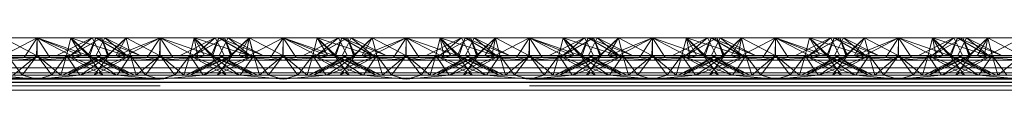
# Paper-space layout 'Layout1' of a CAD drawing. Extents: x -2 to 1033, y -36 to 596.
# Tile 145 of 182: x 702.335 to 704.335, y 505.29 to 505.396. Entities that reach past the tile are written whole.
import ezdxf

# ---------------------------------------------------------------- set-up
doc = ezdxf.new("R2010")
doc.units = 0
doc.linetypes.add('ACAD_ISO02W100', pattern=[15, 12, -3])
doc.layers.add('SS_1.ET-HALA_TaO-JD-LAVKA-ZEBRIK', color=9, linetype='CONTINUOUS', lineweight=13)

psp = doc.layouts.get("Layout1")

# ---------------------------------------------------------------- linework, layer by layer
at = {"layer": 'SS_1.ET-HALA_TaO-JD-LAVKA-ZEBRIK', "color": 9, "linetype": 'ACAD_ISO02W100', "ltscale": 0.25}
for p, q in [((702.2937, 505.3562), (702.3704, 505.3962)), ((702.3443, 505.3562), (702.3704, 505.3962)), ((702.3964, 505.3562), (702.3704, 505.3962)), ((702.3704, 505.3962), (702.4471, 505.3562)), ((702.3704, 505.3962), (702.4607, 505.3596)), ((702.3704, 505.3604), (702.3704, 505.3962)), ((702.4304, 505.3604), (702.4393, 505.3962)), ((702.4393, 505.3962), (702.4332, 505.3715)), ((702.4388, 505.3604), (702.501, 505.3962)), ((702.4388, 505.3604), (702.4825, 505.3962)), ((702.4393, 505.3962), (702.4607, 505.3596)), ((702.4393, 505.3962), (702.4775, 505.3604)), ((702.4739, 505.3604), (702.4534, 505.3816)), ((702.4656, 505.3878), (702.4907, 505.3797)), ((702.4743, 505.3604), (702.4898, 505.3962)), ((702.4864, 505.3884), (702.4743, 505.3604)), ((702.4898, 505.3962), (702.4775, 505.3604)), ((702.4825, 505.3962), (702.5004, 505.3604)), ((702.4898, 505.3962), (702.4864, 505.3884)), ((702.5509, 505.3604), (702.4898, 505.3962)), ((702.4898, 505.3962), (702.553, 505.3604)), ((702.5798, 505.3604), (702.4898, 505.3962)), ((702.4954, 505.3704), (702.5083, 505.3962)), ((702.5151, 505.3604), (702.501, 505.3962)), ((702.5165, 505.3604), (702.501, 505.3962)), ((702.5083, 505.3962), (702.553, 505.3604)), ((702.5798, 505.3604), (702.5083, 505.3962)), ((702.5514, 505.3962), (702.5151, 505.3604)), ((702.5514, 505.3962), (702.5604, 505.3604)), ((702.6194, 505.3604), (702.5514, 505.3962)), ((702.6194, 505.3604), (702.6204, 505.3962)), ((702.6204, 505.3962), (702.7239, 505.3604)), ((702.6204, 505.3604), (702.6204, 505.3962)), ((702.7325, 505.3962), (702.6609, 505.3604)), ((702.6893, 505.3962), (702.6804, 505.3604)), ((702.751, 505.3962), (702.6883, 505.3604)), ((702.6883, 505.3604), (702.7325, 505.3962)), ((702.751, 505.3962), (702.6888, 505.3604)), ((702.6888, 505.3604), (702.7325, 505.3962)), ((702.6893, 505.3962), (702.7239, 505.3604)), ((702.6893, 505.3962), (702.8009, 505.3604)), ((702.7398, 505.3962), (702.7243, 505.3604)), ((702.7325, 505.3962), (702.7454, 505.3704)), ((702.7398, 505.3962), (702.8009, 505.3604)), ((702.7398, 505.3962), (702.8298, 505.3604)), ((702.7404, 505.3604), (702.7583, 505.3962)), ((702.7633, 505.3604), (702.751, 505.3962)), ((702.751, 505.3962), (702.7542, 505.388)), ((702.7544, 505.3884), (702.751, 505.3962)), ((702.751, 505.3962), (702.7665, 505.3604)), ((702.7542, 505.388), (702.7651, 505.3604)), ((702.7665, 505.3604), (702.7544, 505.3884)), ((702.7633, 505.3604), (702.8014, 505.3962)), ((702.7869, 505.3819), (702.7651, 505.3604)), ((702.7801, 505.3596), (702.8014, 505.3962)), ((702.7937, 505.3562), (702.8704, 505.3962)), ((702.7937, 505.3562), (702.8014, 505.3962)), ((702.8014, 505.3962), (702.8104, 505.3604)), ((702.8076, 505.3715), (702.8014, 505.3962)), ((702.8704, 505.3962), (702.8443, 505.3562)), ((702.8964, 505.3562), (702.8704, 505.3962)), ((702.8704, 505.3962), (702.9471, 505.3562)), ((702.8704, 505.3962), (702.9607, 505.3596)), ((702.8704, 505.3604), (702.8704, 505.3962)), ((702.9304, 505.3604), (702.9393, 505.3962)), ((702.9393, 505.3962), (702.9332, 505.3715)), ((702.9388, 505.3604), (703.001, 505.3962)), ((702.9388, 505.3604), (702.9825, 505.3962)), ((702.9393, 505.3962), (702.9607, 505.3596)), ((702.9393, 505.3962), (702.9775, 505.3604)), ((702.9739, 505.3604), (702.9534, 505.3816)), ((702.9907, 505.3797), (702.9656, 505.3878)), ((702.9743, 505.3604), (702.9898, 505.3962)), ((702.9864, 505.3884), (702.9743, 505.3604)), ((702.9898, 505.3962), (702.9775, 505.3604)), ((702.9825, 505.3962), (703.0004, 505.3604)), ((702.9898, 505.3962), (702.9864, 505.3884)), ((703.0509, 505.3604), (702.9898, 505.3962)), ((702.9898, 505.3962), (703.053, 505.3604)), ((703.0798, 505.3604), (702.9898, 505.3962)), ((702.9954, 505.3704), (703.0083, 505.3962)), ((703.0151, 505.3604), (703.001, 505.3962)), ((703.0165, 505.3604), (703.001, 505.3962)), ((703.0083, 505.3962), (703.053, 505.3604)), ((703.0798, 505.3604), (703.0083, 505.3962)), ((703.0514, 505.3962), (703.0151, 505.3604)), ((703.0604, 505.3604), (703.0514, 505.3962)), ((703.1194, 505.3604), (703.0514, 505.3962)), ((703.1194, 505.3604), (703.1204, 505.3962)), ((703.1204, 505.3962), (703.2239, 505.3604)), ((703.1204, 505.3604), (703.1204, 505.3962)), ((703.2325, 505.3962), (703.1609, 505.3604)), ((703.1893, 505.3962), (703.1804, 505.3604)), ((703.251, 505.3962), (703.1883, 505.3604)), ((703.1883, 505.3604), (703.2325, 505.3962)), ((703.251, 505.3962), (703.1888, 505.3604)), ((703.1888, 505.3604), (703.2325, 505.3962)), ((703.1893, 505.3962), (703.2239, 505.3604)), ((703.1893, 505.3962), (703.3009, 505.3604)), ((703.2398, 505.3962), (703.2243, 505.3604)), ((703.2325, 505.3962), (703.2454, 505.3704)), ((703.2398, 505.3962), (703.3009, 505.3604)), ((703.2398, 505.3962), (703.3298, 505.3604)), ((703.2404, 505.3604), (703.2583, 505.3962)), ((703.2633, 505.3604), (703.251, 505.3962)), ((703.251, 505.3962), (703.2542, 505.388)), ((703.251, 505.3962), (703.2665, 505.3604)), ((703.2544, 505.3884), (703.251, 505.3962)), ((703.2542, 505.388), (703.2651, 505.3604)), ((703.2665, 505.3604), (703.2544, 505.3884)), ((703.2633, 505.3604), (703.3014, 505.3962)), ((703.2869, 505.3819), (703.2651, 505.3604)), ((703.2801, 505.3596), (703.3014, 505.3962)), ((703.2937, 505.3562), (703.3704, 505.3962)), ((703.3014, 505.3962), (703.2937, 505.3562)), ((703.3014, 505.3962), (703.3104, 505.3604)), ((703.3014, 505.3962), (703.3076, 505.3715)), ((703.3704, 505.3962), (703.3443, 505.3562)), ((703.3964, 505.3562), (703.3704, 505.3962)), ((703.3704, 505.3962), (703.4471, 505.3562)), ((703.3704, 505.3962), (703.4607, 505.3596)), ((703.3704, 505.3962), (703.3704, 505.3604)), ((703.4304, 505.3604), (703.4393, 505.3962)), ((703.4393, 505.3962), (703.4332, 505.3715)), ((703.4388, 505.3604), (703.501, 505.3962)), ((703.4388, 505.3604), (703.4825, 505.3962)), ((703.4393, 505.3962), (703.4607, 505.3596)), ((703.4393, 505.3962), (703.4775, 505.3604)), ((703.4739, 505.3604), (703.4534, 505.3816)), ((703.4907, 505.3797), (703.4656, 505.3878)), ((703.4743, 505.3604), (703.4898, 505.3962)), ((703.4864, 505.3884), (703.4743, 505.3604)), ((703.4898, 505.3962), (703.4775, 505.3604)), ((703.4825, 505.3962), (703.5004, 505.3604)), ((703.4898, 505.3962), (703.4864, 505.3884)), ((703.5509, 505.3604), (703.4898, 505.3962)), ((703.4898, 505.3962), (703.553, 505.3604)), ((703.5798, 505.3604), (703.4898, 505.3962)), ((703.4954, 505.3704), (703.5083, 505.3962)), ((703.5151, 505.3604), (703.501, 505.3962)), ((703.5165, 505.3604), (703.501, 505.3962)), ((703.5083, 505.3962), (703.553, 505.3604)), ((703.5798, 505.3604), (703.5083, 505.3962)), ((703.5151, 505.3604), (703.5514, 505.3962)), ((703.5514, 505.3962), (703.5604, 505.3604)), ((703.5514, 505.3962), (703.6194, 505.3604)), ((703.6194, 505.3604), (703.6204, 505.3962)), ((703.6204, 505.3962), (703.7239, 505.3604)), ((703.6204, 505.3604), (703.6204, 505.3962)), ((703.7325, 505.3962), (703.6609, 505.3604)), ((703.6893, 505.3962), (703.6804, 505.3604)), ((703.751, 505.3962), (703.6883, 505.3604)), ((703.6883, 505.3604), (703.7325, 505.3962)), ((703.751, 505.3962), (703.6888, 505.3604)), ((703.6888, 505.3604), (703.7325, 505.3962)), ((703.6893, 505.3962), (703.7239, 505.3604)), ((703.6893, 505.3962), (703.8009, 505.3604)), ((703.7398, 505.3962), (703.7243, 505.3604)), ((703.7325, 505.3962), (703.7454, 505.3704)), ((703.7398, 505.3962), (703.8009, 505.3604)), ((703.7398, 505.3962), (703.8298, 505.3604)), ((703.7404, 505.3604), (703.7583, 505.3962)), ((703.7633, 505.3604), (703.751, 505.3962)), ((703.751, 505.3962), (703.7542, 505.388)), ((703.751, 505.3962), (703.7665, 505.3604)), ((703.7544, 505.3884), (703.751, 505.3962)), ((703.7542, 505.388), (703.7651, 505.3604)), ((703.7665, 505.3604), (703.7544, 505.3884)), ((703.7633, 505.3604), (703.8014, 505.3962)), ((703.7869, 505.3819), (703.7651, 505.3604)), ((703.7801, 505.3596), (703.8014, 505.3962)), ((703.7937, 505.3562), (703.8704, 505.3962)), ((703.7937, 505.3562), (703.8014, 505.3962)), ((703.8014, 505.3962), (703.8104, 505.3604)), ((703.8014, 505.3962), (703.8076, 505.3715)), ((703.8704, 505.3962), (703.8443, 505.3562)), ((703.8964, 505.3562), (703.8704, 505.3962)), ((703.8704, 505.3962), (703.9471, 505.3562)), ((703.8704, 505.3962), (703.9607, 505.3596)), ((703.8704, 505.3962), (703.8704, 505.3604)), ((703.9304, 505.3604), (703.9393, 505.3962)), ((703.9393, 505.3962), (703.9332, 505.3715)), ((703.9388, 505.3604), (704.001, 505.3962)), ((703.9388, 505.3604), (703.9825, 505.3962)), ((703.9393, 505.3962), (703.9607, 505.3596)), ((703.9393, 505.3962), (703.9775, 505.3604)), ((703.9739, 505.3604), (703.9534, 505.3816)), ((703.9907, 505.3797), (703.9656, 505.3878)), ((703.9743, 505.3604), (703.9898, 505.3962)), ((703.9864, 505.3884), (703.9743, 505.3604)), ((703.9898, 505.3962), (703.9775, 505.3604)), ((703.9825, 505.3962), (704.0004, 505.3604)), ((703.9898, 505.3962), (703.9864, 505.3884)), ((704.0509, 505.3604), (703.9898, 505.3962)), ((703.9898, 505.3962), (704.053, 505.3604)), ((704.0798, 505.3604), (703.9898, 505.3962)), ((703.9954, 505.3704), (704.0083, 505.3962)), ((704.0151, 505.3604), (704.001, 505.3962)), ((704.0165, 505.3604), (704.001, 505.3962)), ((704.0083, 505.3962), (704.053, 505.3604)), ((704.0798, 505.3604), (704.0083, 505.3962)), ((704.0151, 505.3604), (704.0514, 505.3962)), ((704.0514, 505.3962), (704.0604, 505.3604)), ((704.0514, 505.3962), (704.1194, 505.3604)), ((704.1194, 505.3604), (704.1204, 505.3962)), ((704.1204, 505.3962), (704.2239, 505.3604)), ((704.1204, 505.3604), (704.1204, 505.3962)), ((704.2325, 505.3962), (704.1609, 505.3604)), ((704.1893, 505.3962), (704.1804, 505.3604)), ((704.251, 505.3962), (704.1883, 505.3604)), ((704.1883, 505.3604), (704.2325, 505.3962)), ((704.251, 505.3962), (704.1888, 505.3604)), ((704.1888, 505.3604), (704.2325, 505.3962)), ((704.1893, 505.3962), (704.2239, 505.3604)), ((704.1893, 505.3962), (704.3009, 505.3604)), ((704.2398, 505.3962), (704.2243, 505.3604)), ((704.2325, 505.3962), (704.2454, 505.3704)), ((704.2398, 505.3962), (704.3009, 505.3604)), ((704.2398, 505.3962), (704.3298, 505.3604)), ((704.2404, 505.3604), (704.2583, 505.3962)), ((704.2633, 505.3604), (704.251, 505.3962)), ((704.251, 505.3962), (704.2542, 505.388)), ((704.2544, 505.3884), (704.251, 505.3962)), ((704.251, 505.3962), (704.2665, 505.3604)), ((704.2542, 505.388), (704.2651, 505.3604)), ((704.2665, 505.3604), (704.2544, 505.3884)), ((704.2633, 505.3604), (704.3014, 505.3962)), ((704.2869, 505.3819), (704.2651, 505.3604)), ((704.2801, 505.3596), (704.3014, 505.3962)), ((704.2937, 505.3562), (704.3704, 505.3962)), ((704.2937, 505.3562), (704.3014, 505.3962)), ((704.3014, 505.3962), (704.3104, 505.3604)), ((704.3076, 505.3715), (704.3014, 505.3962)), ((702.3104, 505.3604), (702.3404, 505.3204)), ((702.3704, 505.3604), (702.322, 505.3204)), ((702.3404, 505.3204), (702.3704, 505.3604)), ((702.4003, 505.3204), (702.3704, 505.3604)), ((702.4188, 505.3204), (702.3704, 505.3604)), ((702.4003, 505.3204), (702.4304, 505.3604)), ((702.4188, 505.3204), (702.4304, 505.3604)), ((702.4224, 505.3204), (702.5165, 505.3604)), ((702.5004, 505.3604), (702.4224, 505.3204)), ((702.4332, 505.3715), (702.4304, 505.3604)), ((702.4304, 505.3604), (702.4485, 505.3338)), ((702.5043, 505.3204), (702.4304, 505.3604)), ((702.4304, 505.3604), (702.47, 505.3448)), ((702.4324, 505.3204), (702.5165, 505.3604)), ((702.4324, 505.3204), (702.5004, 505.3604)), ((702.4739, 505.3604), (702.4367, 505.3733)), ((702.4588, 505.3204), (702.5604, 505.3604)), ((702.4588, 505.3204), (702.5165, 505.3604)), ((702.4607, 505.3596), (702.4775, 505.3604)), ((702.5043, 505.3204), (702.4743, 505.3604)), ((702.4743, 505.3604), (702.4854, 505.3527)), ((702.5584, 505.3204), (702.4743, 505.3604)), ((702.4743, 505.3604), (702.4886, 505.3544)), ((702.4864, 505.3204), (702.5604, 505.3604)), ((702.4864, 505.3204), (702.5165, 505.3604)), ((702.4904, 505.3604), (702.4954, 505.3704)), ((702.5584, 505.3204), (702.4904, 505.3604)), ((702.4954, 505.3579), (702.4904, 505.3604)), ((702.4907, 505.3797), (702.5509, 505.3604)), ((702.5165, 505.3604), (702.5133, 505.3604)), ((702.5604, 505.3604), (702.5165, 505.3604)), ((702.5332, 505.3204), (702.5604, 505.3604)), ((702.572, 505.3204), (702.5604, 505.3604)), ((702.5604, 505.3604), (702.5904, 505.3204)), ((702.6204, 505.3604), (702.5604, 505.3604)), ((702.572, 505.3204), (702.6204, 505.3604)), ((702.6204, 505.3604), (702.5904, 505.3204)), ((702.6204, 505.3604), (702.6503, 505.3204)), ((702.6204, 505.3604), (702.6688, 505.3204)), ((702.6804, 505.3604), (702.6204, 505.3604)), ((702.6503, 505.3204), (702.6804, 505.3604)), ((702.6804, 505.3604), (702.6688, 505.3204)), ((702.6804, 505.3604), (702.7076, 505.3204)), ((702.6804, 505.3604), (702.7543, 505.3204)), ((702.6804, 505.3604), (702.7819, 505.3204)), ((702.7243, 505.3604), (702.6804, 505.3604)), ((702.7665, 505.3604), (702.6824, 505.3204)), ((702.7504, 505.3604), (702.6824, 505.3204)), ((702.7243, 505.3604), (702.7543, 505.3204)), ((702.7243, 505.3604), (702.7819, 505.3204)), ((702.7243, 505.3604), (702.8084, 505.3204)), ((702.8184, 505.3204), (702.7243, 505.3604)), ((702.7275, 505.3604), (702.7243, 505.3604)), ((702.8104, 505.3604), (702.7364, 505.3204)), ((702.7665, 505.3604), (702.7364, 505.3204)), ((702.7404, 505.3604), (702.8084, 505.3204)), ((702.8184, 505.3204), (702.7404, 505.3604)), ((702.7454, 505.3704), (702.7504, 505.3604)), ((702.7504, 505.3604), (702.7454, 505.3579)), ((702.7522, 505.3544), (702.7665, 505.3604)), ((702.7554, 505.3527), (702.7665, 505.3604)), ((702.7801, 505.3596), (702.7633, 505.3604)), ((702.7708, 505.3448), (702.8104, 505.3604)), ((702.7923, 505.3338), (702.8104, 505.3604)), ((702.8104, 505.3604), (702.8076, 505.3715)), ((702.8104, 505.3604), (702.822, 505.3204)), ((702.8104, 505.3604), (702.8404, 505.3204)), ((702.8704, 505.3604), (702.822, 505.3204)), ((702.8404, 505.3204), (702.8704, 505.3604)), ((702.9003, 505.3204), (702.8704, 505.3604)), ((702.9188, 505.3204), (702.8704, 505.3604)), ((702.9003, 505.3204), (702.9304, 505.3604)), ((702.9188, 505.3204), (702.9304, 505.3604)), ((703.0165, 505.3604), (702.9224, 505.3204)), ((703.0004, 505.3604), (702.9224, 505.3204)), ((702.9332, 505.3715), (702.9304, 505.3604)), ((702.9304, 505.3604), (702.9485, 505.3338)), ((703.0043, 505.3204), (702.9304, 505.3604)), ((702.9304, 505.3604), (702.97, 505.3448)), ((702.9324, 505.3204), (703.0165, 505.3604)), ((702.9324, 505.3204), (703.0004, 505.3604)), ((702.9367, 505.3733), (702.9739, 505.3604)), ((702.9588, 505.3204), (703.0604, 505.3604)), ((702.9588, 505.3204), (703.0165, 505.3604)), ((702.9775, 505.3604), (702.9607, 505.3596)), ((703.0043, 505.3204), (702.9743, 505.3604)), ((702.9743, 505.3604), (702.9854, 505.3527)), ((703.0584, 505.3204), (702.9743, 505.3604)), ((702.9743, 505.3604), (702.9886, 505.3544)), ((702.9864, 505.3204), (703.0604, 505.3604)), ((702.9864, 505.3204), (703.0165, 505.3604)), ((702.9904, 505.3604), (702.9954, 505.3704)), ((703.0584, 505.3204), (702.9904, 505.3604)), ((702.9954, 505.3579), (702.9904, 505.3604)), ((703.0509, 505.3604), (702.9907, 505.3797)), ((703.0165, 505.3604), (703.0133, 505.3604)), ((703.0604, 505.3604), (703.0165, 505.3604)), ((703.0332, 505.3204), (703.0604, 505.3604)), ((703.072, 505.3204), (703.0604, 505.3604)), ((703.0604, 505.3604), (703.0904, 505.3204)), ((703.1204, 505.3604), (703.0604, 505.3604)), ((703.072, 505.3204), (703.1204, 505.3604)), ((703.1204, 505.3604), (703.0904, 505.3204)), ((703.1204, 505.3604), (703.1503, 505.3204)), ((703.1204, 505.3604), (703.1688, 505.3204)), ((703.1804, 505.3604), (703.1204, 505.3604)), ((703.1804, 505.3604), (703.1503, 505.3204)), ((703.1804, 505.3604), (703.1688, 505.3204)), ((703.1804, 505.3604), (703.2076, 505.3204)), ((703.1804, 505.3604), (703.2543, 505.3204)), ((703.1804, 505.3604), (703.2819, 505.3204)), ((703.2243, 505.3604), (703.1804, 505.3604)), ((703.2665, 505.3604), (703.1824, 505.3204)), ((703.2504, 505.3604), (703.1824, 505.3204)), ((703.2243, 505.3604), (703.2543, 505.3204)), ((703.2243, 505.3604), (703.2819, 505.3204)), ((703.2243, 505.3604), (703.3084, 505.3204)), ((703.3184, 505.3204), (703.2243, 505.3604)), ((703.2275, 505.3604), (703.2243, 505.3604)), ((703.3104, 505.3604), (703.2364, 505.3204)), ((703.2665, 505.3604), (703.2364, 505.3204)), ((703.2404, 505.3604), (703.3084, 505.3204)), ((703.3184, 505.3204), (703.2404, 505.3604)), ((703.2454, 505.3704), (703.2504, 505.3604)), ((703.2504, 505.3604), (703.2454, 505.3579)), ((703.2522, 505.3544), (703.2665, 505.3604)), ((703.2554, 505.3527), (703.2665, 505.3604)), ((703.2801, 505.3596), (703.2633, 505.3604)), ((703.2708, 505.3448), (703.3104, 505.3604)), ((703.3104, 505.3604), (703.2923, 505.3338)), ((703.3076, 505.3715), (703.3104, 505.3604)), ((703.3104, 505.3604), (703.322, 505.3204)), ((703.3104, 505.3604), (703.3404, 505.3204)), ((703.3704, 505.3604), (703.322, 505.3204)), ((703.3404, 505.3204), (703.3704, 505.3604)), ((703.3704, 505.3604), (703.4003, 505.3204)), ((703.3704, 505.3604), (703.4188, 505.3204)), ((703.4003, 505.3204), (703.4304, 505.3604)), ((703.4188, 505.3204), (703.4304, 505.3604)), ((703.5165, 505.3604), (703.4224, 505.3204)), ((703.5004, 505.3604), (703.4224, 505.3204)), ((703.4332, 505.3715), (703.4304, 505.3604)), ((703.4304, 505.3604), (703.4576, 505.3204)), ((703.5043, 505.3204), (703.4304, 505.3604)), ((703.4304, 505.3604), (703.47, 505.3448)), ((703.4324, 505.3204), (703.5165, 505.3604)), ((703.5004, 505.3604), (703.4324, 505.3204)), ((703.4367, 505.3733), (703.4739, 505.3604)), ((703.4589, 505.3204), (703.5604, 505.3604)), ((703.4589, 505.3204), (703.5165, 505.3604)), ((703.4607, 505.3596), (703.4775, 505.3604)), ((703.5043, 505.3204), (703.4743, 505.3604)), ((703.4743, 505.3604), (703.4854, 505.3527)), ((703.5584, 505.3204), (703.4743, 505.3604)), ((703.4743, 505.3604), (703.4886, 505.3544)), ((703.4864, 505.3204), (703.5604, 505.3604)), ((703.4864, 505.3204), (703.5165, 505.3604)), ((703.4904, 505.3604), (703.4954, 505.3704)), ((703.5584, 505.3204), (703.4904, 505.3604)), ((703.4954, 505.3579), (703.4904, 505.3604)), ((703.5509, 505.3604), (703.4907, 505.3797)), ((703.5165, 505.3604), (703.5133, 505.3604)), ((703.5604, 505.3604), (703.5165, 505.3604)), ((703.5332, 505.3204), (703.5604, 505.3604)), ((703.572, 505.3204), (703.5604, 505.3604)), ((703.5604, 505.3604), (703.5904, 505.3204)), ((703.6204, 505.3604), (703.5604, 505.3604)), ((703.572, 505.3204), (703.6204, 505.3604)), ((703.6204, 505.3604), (703.5904, 505.3204)), ((703.6204, 505.3604), (703.6503, 505.3204)), ((703.6204, 505.3604), (703.6688, 505.3204)), ((703.6804, 505.3604), (703.6204, 505.3604)), ((703.6804, 505.3604), (703.6503, 505.3204)), ((703.6804, 505.3604), (703.6688, 505.3204)), ((703.6804, 505.3604), (703.7076, 505.3204)), ((703.6804, 505.3604), (703.7543, 505.3204)), ((703.6804, 505.3604), (703.7819, 505.3204)), ((703.7243, 505.3604), (703.6804, 505.3604)), ((703.7665, 505.3604), (703.6824, 505.3204)), ((703.7504, 505.3604), (703.6824, 505.3204)), ((703.7243, 505.3604), (703.7543, 505.3204)), ((703.7243, 505.3604), (703.7819, 505.3204)), ((703.7243, 505.3604), (703.8084, 505.3204)), ((703.8184, 505.3204), (703.7243, 505.3604)), ((703.7275, 505.3604), (703.7243, 505.3604)), ((703.8104, 505.3604), (703.7364, 505.3204)), ((703.7665, 505.3604), (703.7364, 505.3204)), ((703.7404, 505.3604), (703.8084, 505.3204)), ((703.8184, 505.3204), (703.7404, 505.3604)), ((703.7454, 505.3704), (703.7504, 505.3604)), ((703.7504, 505.3604), (703.7454, 505.3579)), ((703.7522, 505.3544), (703.7665, 505.3604)), ((703.7554, 505.3527), (703.7665, 505.3604)), ((703.7801, 505.3596), (703.7633, 505.3604)), ((703.7708, 505.3448), (703.8104, 505.3604)), ((703.8104, 505.3604), (703.7923, 505.3338)), ((703.8076, 505.3715), (703.8104, 505.3604)), ((703.8104, 505.3604), (703.822, 505.3204)), ((703.8104, 505.3604), (703.8404, 505.3204)), ((703.8704, 505.3604), (703.822, 505.3204)), ((703.8404, 505.3204), (703.8704, 505.3604)), ((703.8704, 505.3604), (703.9003, 505.3204)), ((703.8704, 505.3604), (703.9188, 505.3204)), ((703.9003, 505.3204), (703.9304, 505.3604)), ((703.9188, 505.3204), (703.9304, 505.3604)), ((704.0165, 505.3604), (703.9224, 505.3204)), ((704.0004, 505.3604), (703.9224, 505.3204)), ((703.9332, 505.3715), (703.9304, 505.3604)), ((703.9304, 505.3604), (703.9485, 505.3338)), ((704.0043, 505.3204), (703.9304, 505.3604)), ((703.9304, 505.3604), (703.97, 505.3448)), ((703.9324, 505.3204), (704.0165, 505.3604)), ((704.0004, 505.3604), (703.9324, 505.3204)), ((703.9367, 505.3733), (703.9739, 505.3604)), ((703.9588, 505.3204), (704.0604, 505.3604)), ((703.9588, 505.3204), (704.0165, 505.3604)), ((703.9607, 505.3596), (703.9775, 505.3604)), ((704.0043, 505.3204), (703.9743, 505.3604)), ((703.9743, 505.3604), (703.9854, 505.3527)), ((704.0584, 505.3204), (703.9743, 505.3604)), ((703.9743, 505.3604), (703.9886, 505.3544)), ((703.9864, 505.3204), (704.0604, 505.3604)), ((703.9864, 505.3204), (704.0165, 505.3604)), ((703.9904, 505.3604), (703.9954, 505.3704)), ((704.0584, 505.3204), (703.9904, 505.3604)), ((703.9954, 505.3579), (703.9904, 505.3604)), ((704.0509, 505.3604), (703.9907, 505.3797)), ((704.0165, 505.3604), (704.0133, 505.3604)), ((704.0604, 505.3604), (704.0165, 505.3604)), ((704.0332, 505.3204), (704.0604, 505.3604)), ((704.072, 505.3204), (704.0604, 505.3604)), ((704.0604, 505.3604), (704.0904, 505.3204)), ((704.1204, 505.3604), (704.0604, 505.3604)), ((704.072, 505.3204), (704.1204, 505.3604)), ((704.1204, 505.3604), (704.0904, 505.3204)), ((704.1204, 505.3604), (704.1503, 505.3204)), ((704.1204, 505.3604), (704.1688, 505.3204)), ((704.1804, 505.3604), (704.1204, 505.3604)), ((704.1804, 505.3604), (704.1503, 505.3204)), ((704.1804, 505.3604), (704.1688, 505.3204)), ((704.1804, 505.3604), (704.2076, 505.3204)), ((704.1804, 505.3604), (704.2543, 505.3204)), ((704.1804, 505.3604), (704.2819, 505.3204)), ((704.2243, 505.3604), (704.1804, 505.3604)), ((704.2665, 505.3604), (704.1824, 505.3204)), ((704.2504, 505.3604), (704.1824, 505.3204)), ((704.2243, 505.3604), (704.2543, 505.3204)), ((704.2243, 505.3604), (704.2819, 505.3204)), ((704.2243, 505.3604), (704.3084, 505.3204)), ((704.3184, 505.3204), (704.2243, 505.3604)), ((704.2275, 505.3604), (704.2243, 505.3604)), ((704.3104, 505.3604), (704.2364, 505.3204)), ((704.2665, 505.3604), (704.2364, 505.3204)), ((704.2404, 505.3604), (704.3084, 505.3204)), ((704.3184, 505.3204), (704.2404, 505.3604)), ((704.2454, 505.3704), (704.2504, 505.3604)), ((704.2504, 505.3604), (704.2454, 505.3579)), ((704.2522, 505.3544), (704.2665, 505.3604)), ((704.2554, 505.3527), (704.2665, 505.3604)), ((704.2801, 505.3596), (704.2633, 505.3604)), ((704.2708, 505.3448), (704.3104, 505.3604)), ((704.3104, 505.3604), (704.2923, 505.3338)), ((704.3076, 505.3715), (704.3104, 505.3604)), ((704.3104, 505.3604), (704.322, 505.3204)), ((704.3104, 505.3604), (704.3404, 505.3204)), ((704.3704, 505.3604), (704.322, 505.3204)), ((702.2937, 505.3562), (702.3704, 505.3509)), ((702.3704, 505.3509), (702.3443, 505.3562)), ((702.3704, 505.3509), (702.4471, 505.3562)), ((702.3704, 505.3509), (702.3964, 505.3562)), ((702.4471, 505.3562), (702.4607, 505.3596)), ((702.47, 505.3448), (702.5319, 505.3204)), ((702.4854, 505.3527), (702.5319, 505.3204)), ((702.4886, 505.3544), (702.5684, 505.3204)), ((702.5684, 505.3204), (702.4954, 505.3579)), ((702.5301, 505.3596), (702.7107, 505.3596)), ((702.7454, 505.3579), (702.6724, 505.3204)), ((702.6724, 505.3204), (702.7522, 505.3544)), ((702.7088, 505.3204), (702.7554, 505.3527)), ((702.7088, 505.3204), (702.7708, 505.3448)), ((702.7801, 505.3596), (702.7937, 505.3562)), ((702.7937, 505.3562), (702.8704, 505.3509)), ((702.8443, 505.3562), (702.8704, 505.3509)), ((702.9471, 505.3562), (702.8704, 505.3509)), ((702.8704, 505.3509), (702.8964, 505.3562)), ((702.9607, 505.3596), (702.9471, 505.3562)), ((702.97, 505.3448), (703.0319, 505.3204)), ((702.9854, 505.3527), (703.0319, 505.3204)), ((702.9886, 505.3544), (703.0684, 505.3204)), ((703.0684, 505.3204), (702.9954, 505.3579)), ((703.0301, 505.3596), (703.2107, 505.3596)), ((703.2454, 505.3579), (703.1724, 505.3204)), ((703.1724, 505.3204), (703.2522, 505.3544)), ((703.2088, 505.3204), (703.2554, 505.3527)), ((703.2088, 505.3204), (703.2708, 505.3448)), ((703.2801, 505.3596), (703.2937, 505.3562)), ((703.2937, 505.3562), (703.3704, 505.3509)), ((703.3443, 505.3562), (703.3704, 505.3509)), ((703.3704, 505.3509), (703.4471, 505.3562)), ((703.3704, 505.3509), (703.3964, 505.3562)), ((703.4471, 505.3562), (703.4607, 505.3596)), ((703.47, 505.3448), (703.5319, 505.3204)), ((703.4854, 505.3527), (703.5319, 505.3204)), ((703.4886, 505.3544), (703.5684, 505.3204)), ((703.5684, 505.3204), (703.4954, 505.3579)), ((703.5301, 505.3596), (703.7107, 505.3596)), ((703.7454, 505.3579), (703.6724, 505.3204)), ((703.6724, 505.3204), (703.7522, 505.3544)), ((703.7088, 505.3204), (703.7554, 505.3527)), ((703.7088, 505.3204), (703.7708, 505.3448)), ((703.7801, 505.3596), (703.7937, 505.3562)), ((703.7937, 505.3562), (703.8704, 505.3509)), ((703.8443, 505.3562), (703.8704, 505.3509)), ((703.8704, 505.3509), (703.9471, 505.3562)), ((703.8704, 505.3509), (703.8964, 505.3562)), ((703.9471, 505.3562), (703.9607, 505.3596)), ((703.97, 505.3448), (704.0319, 505.3204)), ((703.9854, 505.3527), (704.0319, 505.3204)), ((703.9886, 505.3544), (704.0684, 505.3204)), ((704.0684, 505.3204), (703.9954, 505.3579)), ((704.0301, 505.3596), (704.2107, 505.3596)), ((704.2454, 505.3579), (704.1724, 505.3204)), ((704.1724, 505.3204), (704.2522, 505.3544)), ((704.2088, 505.3204), (704.2554, 505.3527)), ((704.2088, 505.3204), (704.2708, 505.3448)), ((704.2801, 505.3596), (704.2937, 505.3562)), ((704.2937, 505.3562), (704.3704, 505.3509)), ((698.3704, 505.3353), (706.3704, 505.3353)), ((702.2076, 505.3204), (702.5332, 505.3204)), ((702.2832, 505.3204), (702.3704, 505.3128)), ((702.3704, 505.3128), (702.3404, 505.3204)), ((702.3704, 505.3128), (702.4576, 505.3204)), ((702.3704, 505.3128), (702.4003, 505.3204)), ((702.4485, 505.3338), (702.4576, 505.3204)), ((702.6204, 505.3128), (702.5332, 505.3204)), ((702.5332, 505.3204), (702.5904, 505.3204)), ((702.5904, 505.3204), (702.6204, 505.3128)), ((702.5904, 505.3204), (702.6503, 505.3204)), ((702.6204, 505.3128), (702.7076, 505.3204)), ((702.6503, 505.3204), (702.6204, 505.3128)), ((702.6503, 505.3204), (702.7076, 505.3204)), ((702.7076, 505.3204), (703.0332, 505.3204)), ((702.7832, 505.3204), (702.7923, 505.3338)), ((702.7832, 505.3204), (702.8704, 505.3128)), ((702.8404, 505.3204), (702.8704, 505.3128)), ((702.9576, 505.3204), (702.8704, 505.3128)), ((702.8704, 505.3128), (702.9003, 505.3204)), ((702.9485, 505.3338), (702.9576, 505.3204)), ((703.1204, 505.3128), (703.0332, 505.3204)), ((703.0332, 505.3204), (703.0904, 505.3204)), ((703.0904, 505.3204), (703.1204, 505.3128)), ((703.0904, 505.3204), (703.1503, 505.3204)), ((703.1204, 505.3128), (703.2076, 505.3204)), ((703.1503, 505.3204), (703.1204, 505.3128)), ((703.1503, 505.3204), (703.2076, 505.3204)), ((703.2076, 505.3204), (703.5332, 505.3204)), ((703.2923, 505.3338), (703.2832, 505.3204)), ((703.2832, 505.3204), (703.3704, 505.3128)), ((703.3404, 505.3204), (703.3704, 505.3128)), ((703.4576, 505.3204), (703.3704, 505.3128)), ((703.3704, 505.3128), (703.4003, 505.3204)), ((703.6204, 505.3128), (703.5332, 505.3204)), ((703.5332, 505.3204), (703.5904, 505.3204)), ((703.5904, 505.3204), (703.6204, 505.3128)), ((703.5904, 505.3204), (703.6503, 505.3204)), ((703.6204, 505.3128), (703.7076, 505.3204)), ((703.6503, 505.3204), (703.6204, 505.3128)), ((703.6503, 505.3204), (703.7076, 505.3204)), ((703.7076, 505.3204), (704.0332, 505.3204)), ((703.7923, 505.3338), (703.7832, 505.3204)), ((703.7832, 505.3204), (703.8704, 505.3128)), ((703.8404, 505.3204), (703.8704, 505.3128)), ((703.9576, 505.3204), (703.8704, 505.3128)), ((703.8704, 505.3128), (703.9003, 505.3204)), ((703.9485, 505.3338), (703.9576, 505.3204)), ((704.1204, 505.3128), (704.0332, 505.3204)), ((704.0332, 505.3204), (704.0904, 505.3204)), ((704.0904, 505.3204), (704.1204, 505.3128)), ((704.0904, 505.3204), (704.1503, 505.3204)), ((704.1204, 505.3128), (704.2076, 505.3204)), ((704.1503, 505.3204), (704.1204, 505.3128)), ((704.1503, 505.3204), (704.2076, 505.3204)), ((704.2076, 505.3204), (704.5332, 505.3204)), ((704.2923, 505.3338), (704.2832, 505.3204)), ((704.2832, 505.3204), (704.3704, 505.3128)), ((698.3704, 505.3143), (706.3704, 505.3143)), ((706.3704, 505.3128), (698.3704, 505.3128)), ((698.3704, 505.3064), (706.3704, 505.3064)), ((698.3704, 505.3054), (706.3704, 505.3054)), ((706.3704, 505.2987), (698.3704, 505.2987))]:
    psp.add_line(p, q, dxfattribs=at)
at = {"layer": 'SS_1.ET-HALA_TaO-JD-LAVKA-ZEBRIK', "color": 5, "linetype": 'Continuous', "ltscale": 0.25}
for p, q in [((702.3014, 505.3962), (702.3694, 505.3604)), ((702.3704, 505.3962), (702.3014, 505.3962)), ((702.3704, 505.3962), (702.3694, 505.3604)), ((702.4367, 505.3733), (702.3704, 505.3962)), ((702.4393, 505.3962), (702.3704, 505.3962)), ((702.4825, 505.3962), (702.4109, 505.3604)), ((702.501, 505.3962), (702.4383, 505.3604)), ((702.4383, 505.3604), (702.4825, 505.3962)), ((702.4534, 505.3816), (702.4393, 505.3962)), ((702.4393, 505.3962), (702.4656, 505.3878)), ((702.4825, 505.3962), (702.4393, 505.3962)), ((702.501, 505.3962), (702.4825, 505.3962)), ((702.5133, 505.3604), (702.501, 505.3962)), ((702.5514, 505.3962), (702.501, 505.3962)), ((702.5133, 505.3604), (702.5514, 505.3962)), ((702.5301, 505.3596), (702.6204, 505.3962)), ((702.5301, 505.3596), (702.5514, 505.3962)), ((702.5437, 505.3562), (702.6204, 505.3962)), ((702.6204, 505.3962), (702.5514, 505.3962)), ((702.6204, 505.3962), (702.5943, 505.3562)), ((702.6464, 505.3562), (702.6204, 505.3962)), ((702.6204, 505.3962), (702.6971, 505.3562)), ((702.6893, 505.3962), (702.6204, 505.3962)), ((702.6893, 505.3962), (702.6971, 505.3562)), ((702.6893, 505.3962), (702.7107, 505.3596)), ((702.6893, 505.3962), (702.7275, 505.3604)), ((702.7398, 505.3962), (702.6893, 505.3962)), ((702.7398, 505.3962), (702.7275, 505.3604)), ((702.7398, 505.3962), (702.803, 505.3604)), ((702.7583, 505.3962), (702.7398, 505.3962)), ((702.803, 505.3604), (702.7583, 505.3962)), ((702.8298, 505.3604), (702.7583, 505.3962)), ((702.8014, 505.3962), (702.7583, 505.3962)), ((702.8014, 505.3962), (702.7869, 505.3819)), ((702.8014, 505.3962), (702.8694, 505.3604)), ((702.8704, 505.3962), (702.8014, 505.3962)), ((702.8704, 505.3962), (702.8694, 505.3604)), ((702.8704, 505.3962), (702.9367, 505.3733)), ((702.9393, 505.3962), (702.8704, 505.3962)), ((702.9825, 505.3962), (702.9109, 505.3604)), ((702.9383, 505.3604), (703.001, 505.3962)), ((702.9383, 505.3604), (702.9825, 505.3962)), ((702.9534, 505.3816), (702.9393, 505.3962)), ((702.9656, 505.3878), (702.9393, 505.3962)), ((702.9825, 505.3962), (702.9393, 505.3962)), ((703.001, 505.3962), (702.9825, 505.3962)), ((703.0133, 505.3604), (703.001, 505.3962)), ((703.0514, 505.3962), (703.001, 505.3962)), ((703.0133, 505.3604), (703.0514, 505.3962)), ((703.0301, 505.3596), (703.1204, 505.3962)), ((703.0301, 505.3596), (703.0514, 505.3962)), ((703.0437, 505.3562), (703.1204, 505.3962)), ((703.1204, 505.3962), (703.0514, 505.3962)), ((703.1204, 505.3962), (703.0943, 505.3562)), ((703.1204, 505.3962), (703.1464, 505.3562)), ((703.1204, 505.3962), (703.1971, 505.3562)), ((703.1893, 505.3962), (703.1204, 505.3962)), ((703.1893, 505.3962), (703.1971, 505.3562)), ((703.1893, 505.3962), (703.2107, 505.3596)), ((703.1893, 505.3962), (703.2275, 505.3604)), ((703.2398, 505.3962), (703.1893, 505.3962)), ((703.2398, 505.3962), (703.2275, 505.3604)), ((703.2398, 505.3962), (703.303, 505.3604)), ((703.2583, 505.3962), (703.2398, 505.3962)), ((703.303, 505.3604), (703.2583, 505.3962)), ((703.3298, 505.3604), (703.2583, 505.3962)), ((703.3014, 505.3962), (703.2583, 505.3962)), ((703.3014, 505.3962), (703.2869, 505.3819)), ((703.3014, 505.3962), (703.3694, 505.3604)), ((703.3704, 505.3962), (703.3014, 505.3962)), ((703.3704, 505.3962), (703.3694, 505.3604)), ((703.3704, 505.3962), (703.4367, 505.3733)), ((703.4393, 505.3962), (703.3704, 505.3962)), ((703.4825, 505.3962), (703.4109, 505.3604)), ((703.4383, 505.3604), (703.501, 505.3962)), ((703.4383, 505.3604), (703.4825, 505.3962)), ((703.4534, 505.3816), (703.4393, 505.3962)), ((703.4656, 505.3878), (703.4393, 505.3962)), ((703.4825, 505.3962), (703.4393, 505.3962)), ((703.501, 505.3962), (703.4825, 505.3962)), ((703.5133, 505.3604), (703.501, 505.3962)), ((703.5514, 505.3962), (703.501, 505.3962)), ((703.5133, 505.3604), (703.5514, 505.3962)), ((703.5301, 505.3596), (703.6204, 505.3962)), ((703.5301, 505.3596), (703.5514, 505.3962)), ((703.5437, 505.3562), (703.6204, 505.3962)), ((703.6204, 505.3962), (703.5514, 505.3962)), ((703.6204, 505.3962), (703.5943, 505.3562)), ((703.6204, 505.3962), (703.6464, 505.3562)), ((703.6204, 505.3962), (703.6971, 505.3562)), ((703.6893, 505.3962), (703.6204, 505.3962)), ((703.6893, 505.3962), (703.6971, 505.3562)), ((703.6893, 505.3962), (703.7107, 505.3596)), ((703.6893, 505.3962), (703.7275, 505.3604)), ((703.7398, 505.3962), (703.6893, 505.3962)), ((703.7398, 505.3962), (703.7275, 505.3604)), ((703.7398, 505.3962), (703.803, 505.3604)), ((703.7583, 505.3962), (703.7398, 505.3962)), ((703.803, 505.3604), (703.7583, 505.3962)), ((703.8298, 505.3604), (703.7583, 505.3962)), ((703.8014, 505.3962), (703.7583, 505.3962)), ((703.8014, 505.3962), (703.7869, 505.3819)), ((703.8014, 505.3962), (703.8694, 505.3604)), ((703.8704, 505.3962), (703.8014, 505.3962)), ((703.8704, 505.3962), (703.8694, 505.3604)), ((703.8704, 505.3962), (703.9367, 505.3733)), ((703.9393, 505.3962), (703.8704, 505.3962)), ((703.9825, 505.3962), (703.9109, 505.3604)), ((703.9383, 505.3604), (704.001, 505.3962)), ((703.9383, 505.3604), (703.9825, 505.3962)), ((703.9534, 505.3816), (703.9393, 505.3962)), ((703.9656, 505.3878), (703.9393, 505.3962)), ((703.9825, 505.3962), (703.9393, 505.3962)), ((704.001, 505.3962), (703.9825, 505.3962)), ((704.0133, 505.3604), (704.001, 505.3962)), ((704.0514, 505.3962), (704.001, 505.3962)), ((704.0133, 505.3604), (704.0514, 505.3962)), ((704.0301, 505.3596), (704.1204, 505.3962)), ((704.0301, 505.3596), (704.0514, 505.3962)), ((704.0437, 505.3562), (704.1204, 505.3962)), ((704.1204, 505.3962), (704.0514, 505.3962)), ((704.1204, 505.3962), (704.0943, 505.3562)), ((704.1204, 505.3962), (704.1464, 505.3562)), ((704.1204, 505.3962), (704.1971, 505.3562)), ((704.1893, 505.3962), (704.1204, 505.3962)), ((704.1893, 505.3962), (704.1971, 505.3562)), ((704.1893, 505.3962), (704.2107, 505.3596)), ((704.1893, 505.3962), (704.2275, 505.3604)), ((704.2398, 505.3962), (704.1893, 505.3962)), ((704.2398, 505.3962), (704.2275, 505.3604)), ((704.2398, 505.3962), (704.303, 505.3604)), ((704.2583, 505.3962), (704.2398, 505.3962)), ((704.303, 505.3604), (704.2583, 505.3962)), ((704.3298, 505.3604), (704.2583, 505.3962)), ((704.3014, 505.3962), (704.2583, 505.3962)), ((704.3014, 505.3962), (704.2869, 505.3819)), ((704.3014, 505.3962), (704.3694, 505.3604)), ((704.3704, 505.3962), (704.3014, 505.3962)), ((702.5133, 505.3604), (702.2275, 505.3604)), ((702.5133, 505.3604), (702.5301, 505.3596)), ((702.7275, 505.3604), (702.7107, 505.3596)), ((703.0133, 505.3604), (702.7275, 505.3604)), ((703.0133, 505.3604), (703.0301, 505.3596)), ((703.2275, 505.3604), (703.2107, 505.3596)), ((703.5133, 505.3604), (703.2275, 505.3604)), ((703.5133, 505.3604), (703.5301, 505.3596)), ((703.7275, 505.3604), (703.7107, 505.3596)), ((704.0133, 505.3604), (703.7275, 505.3604)), ((704.0301, 505.3596), (704.0133, 505.3604)), ((704.2275, 505.3604), (704.2107, 505.3596)), ((704.5133, 505.3604), (704.2275, 505.3604)), ((706.1204, 505.3509), (698.6204, 505.3509)), ((702.1971, 505.3562), (702.5437, 505.3562)), ((702.2107, 505.3596), (702.5301, 505.3596)), ((702.5301, 505.3596), (702.5437, 505.3562)), ((702.5437, 505.3562), (702.6204, 505.3509)), ((702.5437, 505.3562), (702.5943, 505.3562)), ((702.5943, 505.3562), (702.6204, 505.3509)), ((702.5943, 505.3562), (702.6464, 505.3562)), ((702.6204, 505.3509), (702.6971, 505.3562)), ((702.6204, 505.3509), (702.6464, 505.3562)), ((702.6464, 505.3562), (702.6971, 505.3562)), ((702.6971, 505.3562), (702.7107, 505.3596)), ((702.6971, 505.3562), (703.0437, 505.3562)), ((702.7107, 505.3596), (703.0301, 505.3596)), ((703.0301, 505.3596), (703.0437, 505.3562)), ((703.0437, 505.3562), (703.1204, 505.3509)), ((703.0437, 505.3562), (703.0943, 505.3562)), ((703.0943, 505.3562), (703.1204, 505.3509)), ((703.0943, 505.3562), (703.1464, 505.3562)), ((703.1204, 505.3509), (703.1971, 505.3562)), ((703.1464, 505.3562), (703.1204, 505.3509)), ((703.1464, 505.3562), (703.1971, 505.3562)), ((703.1971, 505.3562), (703.2107, 505.3596)), ((703.1971, 505.3562), (703.5437, 505.3562)), ((703.2107, 505.3596), (703.5301, 505.3596)), ((703.5301, 505.3596), (703.5437, 505.3562)), ((703.5437, 505.3562), (703.6204, 505.3509)), ((703.5437, 505.3562), (703.5943, 505.3562)), ((703.5943, 505.3562), (703.6204, 505.3509)), ((703.5943, 505.3562), (703.6464, 505.3562)), ((703.6204, 505.3509), (703.6971, 505.3562)), ((703.6464, 505.3562), (703.6204, 505.3509)), ((703.6464, 505.3562), (703.6971, 505.3562)), ((703.6971, 505.3562), (703.7107, 505.3596)), ((703.6971, 505.3562), (704.0437, 505.3562)), ((703.7107, 505.3596), (704.0301, 505.3596)), ((704.0437, 505.3562), (704.0301, 505.3596)), ((704.1204, 505.3509), (704.0437, 505.3562)), ((704.0437, 505.3562), (704.0943, 505.3562)), ((704.0943, 505.3562), (704.1204, 505.3509)), ((704.0943, 505.3562), (704.1464, 505.3562)), ((704.1204, 505.3509), (704.1971, 505.3562)), ((704.1464, 505.3562), (704.1204, 505.3509)), ((704.1464, 505.3562), (704.1971, 505.3562)), ((704.1971, 505.3562), (704.2107, 505.3596)), ((704.1971, 505.3562), (704.5437, 505.3562)), ((704.2107, 505.3596), (704.5301, 505.3596)), ((698.3704, 505.3254), (706.3704, 505.3254)), ((706.3704, 505.2904), (698.3704, 505.2904))]:
    psp.add_line(p, q, dxfattribs=at)

doc.saveas('drawing.dxf')
